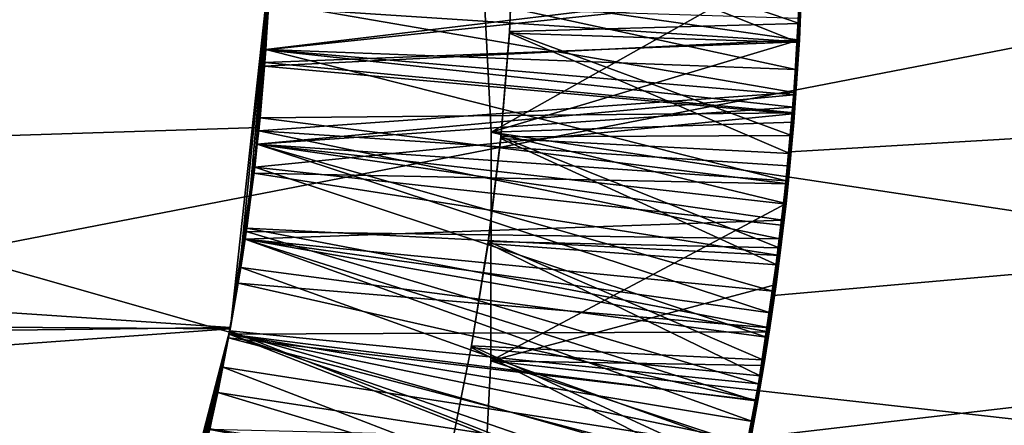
# Model space of a CAD drawing. Header units: metres. Extents: x -258 to 72, y -72 to 102.
# Tile 126 of 256: x -28.106 to -27.305, y -0.457 to -0.127. Entities that reach past the tile are written whole.
import ezdxf

# ---------------------------------------------------------------- set-up
doc = ezdxf.new("R2010")
doc.units = ezdxf.units.M
doc.layers.add('solid_FREESTAND_ASM_SW0005', color=7, linetype='CONTINUOUS')

msp = doc.modelspace()

# ---------------------------------------------------------------- linework, layer by layer
at = {"layer": 'solid_FREESTAND_ASM_SW0005'}
for points in [[(-76.866859, 13.5, 45.799999), (-18.621225, -13.5, 45.799999), (-19.621469, -11.999912, 45.799999)], [(-76.866859, -13.5, 45.799999), (-18.621225, -13.5, 45.799999), (-76.866859, 13.5, 45.799999)], [(-76.866859, 13.5, 45.799999), (-19.621469, -11.999912, 45.799999), (-20.501156, -10.426056, 45.799999)], [(-76.866859, 13.5, 45.799999), (-20.501156, -10.426056, 45.799999), (-21.254854, -8.788127, 45.799999)], [(-76.866859, 13.5, 45.799999), (-21.254854, -8.788127, 45.799999), (-21.877932, -7.096202, 45.799999)], [(-76.866859, 13.5, 45.799999), (-21.877932, -7.096202, 45.799999), (-22.366564, -5.36067, 45.799999)], [(-76.866859, 13.5, 45.799999), (-22.366564, -5.36067, 45.799999), (-22.717751, -3.592184, 45.799999)], [(-76.866859, 13.5, 45.799999), (-22.717751, -3.592184, 45.799999), (-22.929329, -1.801623, 45.799999)], [(-76.866859, 13.5, 45.799999), (-22.929329, -1.801623, 45.799999), (-23, 0, 45.799999)], [(-86.5, 5.75, 111.550003), (-86.5, -5.75, 111.550003), (-24.43742, -5.75, 111.550003)], [(-24.43742, 5.75, 111.550003), (-86.5, 5.75, 111.550003), (-24.43742, -5.75, 111.550003)], [(-56.184334, -5.75, 103.550003), (-25.868656, 5.75001, 103.550003), (-26.203732, 3.95151, 103.550003)], [(-56.184334, 5.75, 103.550003), (-25.868656, 5.75001, 103.550003), (-56.184334, -5.75, 103.550003)], [(-56.184334, -5.75, 103.550003), (-26.203732, 3.95151, 103.550003), (-26.217653, 3.858066, 103.550003)], [(-56.184334, -5.75, 103.550003), (-26.217653, 3.858066, 103.550003), (-26.414162, 2.131207, 103.550003)], [(-56.184334, -5.75, 103.550003), (-26.414162, 2.131207, 103.550003), (-26.429197, 1.935864, 103.550003)], [(-56.184334, -5.75, 103.550003), (-26.429197, 1.935864, 103.550003), (-26.49826, 0.303701, 103.550003)], [(-56.184334, -5.75, 103.550003), (-26.49826, 0.303701, 103.550003), (-26.500002, 0.004287, 103.550003)], [(72.351036, -4.645123, -887), (-72.5, 0, -887), (72.5, 0, -887)], [(72.351036, -4.645123, -887), (-72.351036, -4.645118, -887), (-72.5, 0, -887)], [(-56.184334, -5.75, 103.550003), (-26.500002, 0.004287, 103.550003), (-26.443668, -1.726965, 103.550003)], [(-23.478117, -1.004642, 43.906601), (-36, 0, 43.950001), (-23.5, 0, 43.950001)], [(-36, -1.178601, 43.890228), (-36, 0, 43.950001), (-23.478117, -1.004642, 43.906601)], [(-32.785225, -3.39164, -872.137024), (-23.200001, 0, -872), (-32.886406, 0, -872.135803)], [(-27.731375, -0.037509, 17.228588), (-23, 0, 17.009905), (-22.981075, -0.932848, 17.044109)], [(-23.494074, -0.526527, 20.661905), (-23.5, 0, 20.65), (-27.510511, -0.467552, 20.659386)], [(-27.492384, -0.351789, 20.655313), (-27.510511, -0.467552, 20.659386), (-23.5, 0, 20.65)], [(-27.479095, -0.2349, 20.652369), (-27.492384, -0.351789, 20.655313), (-23.5, 0, 20.65)], [(-27.471355, -0.117422, 20.650591), (-27.479095, -0.2349, 20.652369), (-23.5, 0, 20.65)], [(-32.785225, -3.39164, -872.137024), (-23.126789, -1.841652, -872), (-23.200001, 0, -872)], [(-32.123413, -0.014942, 18.700001), (-32.095703, -0.349212, 18.700001), (-27.900597, -0.050076, 18.700001)], [(-27.7222, -0.218957, 17.23004), (-27.731375, -0.037509, 17.228588), (-22.981075, -0.932848, 17.044109)], [(-27.46871, -0.076344, 17.379068), (-27.731375, -0.037509, 17.228588), (-27.7222, -0.218957, 17.23004)], [(-27.703575, -0.050967, 18.044388), (-27.471214, -0.130477, 18.176626), (-27.467865, -0.039934, 18.181164)], [(-27.471214, -0.130477, 18.176626), (-27.468229, -0.056331, 18.280251), (-27.467865, -0.039934, 18.181164)], [(-32.095703, -0.349212, 18.700001), (-27.911045, -0.215101, 18.700001), (-27.900597, -0.050076, 18.700001)], [(-27.900597, -0.050076, 18.700001), (-27.911045, -0.215101, 18.700001), (-27.903051, -0.113163, 18.727047)], [(-27.472115, -0.145986, 18.275747), (-27.707327, -0.138406, 18.411266), (-27.703613, -0.052546, 18.416107)], [(-27.70723, -0.136857, 18.039726), (-27.703613, -0.052546, 18.416107), (-27.707327, -0.138406, 18.411266)], [(-27.703575, -0.050967, 18.044388), (-27.703613, -0.052546, 18.416107), (-27.70723, -0.136857, 18.039726)], [(-27.703575, -0.050967, 18.044388), (-27.70723, -0.136857, 18.039726), (-27.471214, -0.130477, 18.176626)], [(-27.468229, -0.056331, 18.280251), (-27.472115, -0.145986, 18.275747), (-27.703613, -0.052546, 18.416107)], [(-27.471214, -0.130477, 18.176626), (-27.472115, -0.145986, 18.275747), (-27.468229, -0.056331, 18.280251)], [(-32.121357, -0.096462, 17.799999), (-27.90131, -0.074172, 17.799999), (-27.934237, -0.377656, 17.799999)], [(-27.934237, -0.377656, 17.799999), (-27.90131, -0.074172, 17.799999), (-27.927988, -0.34171, 17.71117)], [(-27.90131, -0.074172, 17.799999), (-27.921114, -0.297035, 17.714117), (-27.927988, -0.34171, 17.71117)], [(-27.90131, -0.074172, 17.799999), (-27.915201, -0.252223, 17.717056), (-27.921114, -0.297035, 17.714117)], [(-27.90131, -0.074172, 17.799999), (-27.910257, -0.207299, 17.719975), (-27.915201, -0.252223, 17.717056)], [(-27.90131, -0.074172, 17.799999), (-27.906281, -0.162282, 17.722874), (-27.910257, -0.207299, 17.719975)], [(-27.90131, -0.074172, 17.799999), (-27.903273, -0.117198, 17.725744), (-27.906281, -0.162282, 17.722874)], [(-27.905491, -0.151751, 20.324842), (-27.901356, -0.075437, 20.3293), (-27.905485, -0.151689, 20.123251)], [(-27.470747, -0.10582, 20.57795), (-27.901356, -0.075437, 20.3293), (-27.905491, -0.151751, 20.324842)], [(-27.901356, -0.075437, 20.3293), (-27.901354, -0.075387, 20.128057), (-27.905485, -0.151689, 20.123251)], [(-27.470837, -0.09931, 19.878603), (-27.905485, -0.151689, 20.123251), (-27.901354, -0.075387, 20.128057)], [(-27.901625, -0.082599, 19.528013), (-27.901352, -0.075368, 19.328121), (-27.905483, -0.151656, 19.323324)], [(-27.474258, -0.16797, 19.074987), (-27.905483, -0.151656, 19.323324), (-27.901352, -0.075368, 19.328121)], [(-27.469643, -0.076871, 19.07962), (-27.474258, -0.16797, 19.074987), (-27.901352, -0.075368, 19.328121)], [(-27.46871, -0.076344, 17.379068), (-27.7222, -0.218957, 17.23004), (-27.47139, -0.143834, 17.375952)], [(-27.471752, -0.126386, 18.976816), (-27.474258, -0.16797, 19.074987), (-27.469643, -0.076871, 19.07962)], [(-27.46871, -0.076344, 17.379068), (-27.47139, -0.143834, 17.375952), (-27.469036, -0.087951, 17.478819)], [(-27.906498, -0.165065, 19.523058), (-27.901625, -0.082599, 19.528013), (-27.905483, -0.151656, 19.323324)], [(-27.472961, -0.143714, 19.774715), (-27.901625, -0.082599, 19.528013), (-27.906498, -0.165065, 19.523058)], [(-27.469036, -0.087951, 17.478819), (-27.471478, -0.145417, 17.475681), (-27.903273, -0.117198, 17.725744)], [(-27.472961, -0.143714, 19.774715), (-27.470268, -0.083679, 19.777718), (-27.901625, -0.082599, 19.528013)], [(-27.472961, -0.143714, 19.774715), (-27.470837, -0.09931, 19.878603), (-27.470268, -0.083679, 19.777718)], [(-27.47139, -0.143834, 17.375952), (-27.471478, -0.145417, 17.475681), (-27.469036, -0.087951, 17.478819)], [(-32.081631, -0.427988, 17.799999), (-32.121357, -0.096462, 17.799999), (-27.934237, -0.377656, 17.799999)], [(-27.470837, -0.09931, 19.878603), (-27.475878, -0.188472, 19.873934), (-27.905485, -0.151689, 20.123251)], [(-27.472961, -0.143714, 19.774715), (-27.475878, -0.188472, 19.873934), (-27.470837, -0.09931, 19.878603)], [(-27.476074, -0.198439, 20.573498), (-27.470747, -0.10582, 20.57795), (-27.905491, -0.151751, 20.324842)], [(-27.476074, -0.198439, 20.573498), (-27.471355, -0.117422, 20.650591), (-27.470747, -0.10582, 20.57795)], [(-27.911045, -0.215101, 18.700001), (-27.911322, -0.217761, 18.720518), (-27.903051, -0.113163, 18.727047)], [(-27.475599, -0.186568, 18.973629), (-27.903051, -0.113163, 18.727047), (-27.911322, -0.217761, 18.720518)], [(-27.471478, -0.145417, 17.475681), (-27.906281, -0.162282, 17.722874), (-27.903273, -0.117198, 17.725744)], [(-27.475599, -0.186568, 18.973629), (-27.471752, -0.126386, 18.976816), (-27.903051, -0.113163, 18.727047)], [(-27.476074, -0.198439, 20.573498), (-27.479095, -0.2349, 20.652369), (-27.471355, -0.117422, 20.650591)], [(-27.475599, -0.186568, 18.973629), (-27.474258, -0.16797, 19.074987), (-27.471752, -0.126386, 18.976816)], [(-27.70723, -0.136857, 18.039726), (-27.477877, -0.221636, 18.172041), (-27.471214, -0.130477, 18.176626)], [(-27.477877, -0.221636, 18.172041), (-27.472115, -0.145986, 18.275747), (-27.471214, -0.130477, 18.176626)], [(-27.477064, -0.203901, 19.771755), (-27.472961, -0.143714, 19.774715), (-27.906498, -0.165065, 19.523058)], [(-27.47139, -0.143834, 17.375952), (-27.7222, -0.218957, 17.23004), (-27.475893, -0.21069, 17.372839)], [(-27.479248, -0.236226, 18.271202), (-27.714373, -0.224034, 18.406498), (-27.707327, -0.138406, 18.411266)], [(-27.71422, -0.22253, 18.034981), (-27.707327, -0.138406, 18.411266), (-27.714373, -0.224034, 18.406498)], [(-27.70723, -0.136857, 18.039726), (-27.707327, -0.138406, 18.411266), (-27.71422, -0.22253, 18.034981)], [(-27.70723, -0.136857, 18.039726), (-27.71422, -0.22253, 18.034981), (-27.477877, -0.221636, 18.172041)], [(-27.472115, -0.145986, 18.275747), (-27.479248, -0.236226, 18.271202), (-27.707327, -0.138406, 18.411266)], [(-27.477064, -0.203901, 19.771755), (-27.475878, -0.188472, 19.873934), (-27.472961, -0.143714, 19.774715)], [(-27.47139, -0.143834, 17.375952), (-27.475893, -0.21069, 17.372839), (-27.471478, -0.145417, 17.475681)], [(-27.912489, -0.228678, 20.320154), (-27.905491, -0.151751, 20.324842), (-27.912479, -0.228608, 20.11846)], [(-27.476074, -0.198439, 20.573498), (-27.905491, -0.151751, 20.324842), (-27.912489, -0.228678, 20.320154)], [(-27.905491, -0.151751, 20.324842), (-27.905485, -0.151689, 20.123251), (-27.912479, -0.228608, 20.11846)], [(-27.475878, -0.188472, 19.873934), (-27.912479, -0.228608, 20.11846), (-27.905485, -0.151689, 20.123251)], [(-27.906498, -0.165065, 19.523058), (-27.905483, -0.151656, 19.323324), (-27.912476, -0.228567, 19.31852)], [(-27.48205, -0.258468, 19.070343), (-27.912476, -0.228567, 19.31852), (-27.905483, -0.151656, 19.323324)], [(-27.471478, -0.145417, 17.475681), (-27.475277, -0.202993, 17.472513), (-27.906281, -0.162282, 17.722874)], [(-27.474258, -0.16797, 19.074987), (-27.48205, -0.258468, 19.070343), (-27.905483, -0.151656, 19.323324)], [(-27.477877, -0.221636, 18.172041), (-27.479248, -0.236226, 18.271202), (-27.472115, -0.145986, 18.275747)], [(-27.475893, -0.21069, 17.372839), (-27.475277, -0.202993, 17.472513), (-27.471478, -0.145417, 17.475681)], [(-27.914602, -0.24721, 19.518162), (-27.906498, -0.165065, 19.523058), (-27.912476, -0.228567, 19.31852)], [(-27.477064, -0.203901, 19.771755), (-27.906498, -0.165065, 19.523058), (-27.914602, -0.24721, 19.518162)], [(-27.475277, -0.202993, 17.472513), (-27.910257, -0.207299, 17.719975), (-27.906281, -0.162282, 17.722874)], [(-27.480818, -0.246304, 18.970459), (-27.48205, -0.258468, 19.070343), (-27.474258, -0.16797, 19.074987)], [(-27.480818, -0.246304, 18.970459), (-27.474258, -0.16797, 19.074987), (-27.475599, -0.186568, 18.973629)], [(-27.475878, -0.188472, 19.873934), (-27.483973, -0.277251, 19.869249), (-27.912479, -0.228608, 20.11846)], [(-27.480818, -0.246304, 18.970459), (-27.475599, -0.186568, 18.973629), (-27.911322, -0.217761, 18.720518)], [(-27.477064, -0.203901, 19.771755), (-27.483973, -0.277251, 19.869249), (-27.475878, -0.188472, 19.873934)], [(-27.484709, -0.290409, 20.569038), (-27.476074, -0.198439, 20.573498), (-27.912489, -0.228678, 20.320154)], [(-27.484709, -0.290409, 20.569038), (-27.479095, -0.2349, 20.652369), (-27.476074, -0.198439, 20.573498)], [(-27.480497, -0.260936, 17.46932), (-27.915201, -0.252223, 17.717056), (-27.910257, -0.207299, 17.719975)], [(-27.485903, -0.294496, 19.767374), (-27.477064, -0.203901, 19.771755), (-27.914602, -0.24721, 19.518162)], [(-27.475277, -0.202993, 17.472513), (-27.480497, -0.260936, 17.46932), (-27.910257, -0.207299, 17.719975)], [(-27.485903, -0.294496, 19.767374), (-27.483973, -0.277251, 19.869249), (-27.477064, -0.203901, 19.771755)], [(-27.475893, -0.21069, 17.372839), (-27.480497, -0.260936, 17.46932), (-27.475277, -0.202993, 17.472513)], [(-32.095703, -0.349212, 18.700001), (-27.934444, -0.378793, 18.700001), (-27.911045, -0.215101, 18.700001)], [(-27.911045, -0.215101, 18.700001), (-27.934444, -0.378793, 18.700001), (-27.911322, -0.217761, 18.720518)], [(-27.475893, -0.21069, 17.372839), (-27.7222, -0.218957, 17.23004), (-27.482185, -0.27693, 17.369711)], [(-27.475893, -0.21069, 17.372839), (-27.482185, -0.27693, 17.369711), (-27.480497, -0.260936, 17.46932)], [(-27.934444, -0.378793, 18.700001), (-27.921467, -0.299506, 18.715364), (-27.911322, -0.217761, 18.720518)], [(-27.487389, -0.305695, 18.96731), (-27.911322, -0.217761, 18.720518), (-27.921467, -0.299506, 18.715364)], [(-27.487389, -0.305695, 18.96731), (-27.480818, -0.246304, 18.970459), (-27.911322, -0.217761, 18.720518)], [(-27.489655, -0.326724, 18.266623), (-27.724737, -0.309301, 18.401817), (-27.714373, -0.224034, 18.406498)], [(-27.724529, -0.307831, 18.030142), (-27.714373, -0.224034, 18.406498), (-27.724737, -0.309301, 18.401817)], [(-27.71422, -0.22253, 18.034981), (-27.714373, -0.224034, 18.406498), (-27.724529, -0.307831, 18.030142)], [(-27.71422, -0.22253, 18.034981), (-27.724529, -0.307831, 18.030142), (-27.487867, -0.313014, 18.167423)], [(-27.722401, -0.404916, 17.234703), (-27.7222, -0.218957, 17.23004), (-22.981075, -0.932848, 17.044109)], [(-27.482185, -0.27693, 17.369711), (-27.7222, -0.218957, 17.23004), (-27.722401, -0.404916, 17.234703)], [(-27.479248, -0.236226, 18.271202), (-27.489655, -0.326724, 18.266623), (-27.714373, -0.224034, 18.406498)], [(-27.71422, -0.22253, 18.034981), (-27.487867, -0.313014, 18.167423), (-27.477877, -0.221636, 18.172041)], [(-27.487867, -0.313014, 18.167423), (-27.479248, -0.236226, 18.271202), (-27.477877, -0.221636, 18.172041)], [(-27.922405, -0.305936, 20.315414), (-27.912489, -0.228678, 20.320154), (-27.922392, -0.30585, 20.113644)], [(-27.484709, -0.290409, 20.569038), (-27.912489, -0.228678, 20.320154), (-27.922405, -0.305936, 20.315414)], [(-27.912489, -0.228678, 20.320154), (-27.912479, -0.228608, 20.11846), (-27.922392, -0.30585, 20.113644)], [(-27.495136, -0.365804, 19.864548), (-27.922392, -0.30585, 20.113644), (-27.912479, -0.228608, 20.11846)], [(-27.914602, -0.24721, 19.518162), (-27.912476, -0.228567, 19.31852), (-27.922386, -0.305807, 19.31369)], [(-27.492954, -0.348251, 19.065697), (-27.922386, -0.305807, 19.31369), (-27.912476, -0.228567, 19.31852)], [(-27.483973, -0.277251, 19.869249), (-27.495136, -0.365804, 19.864548), (-27.912479, -0.228608, 20.11846)], [(-27.48205, -0.258468, 19.070343), (-27.492954, -0.348251, 19.065697), (-27.912476, -0.228567, 19.31852)], [(-27.484709, -0.290409, 20.569038), (-27.492384, -0.351789, 20.655313), (-27.479095, -0.2349, 20.652369)], [(-27.487867, -0.313014, 18.167423), (-27.489655, -0.326724, 18.266623), (-27.479248, -0.236226, 18.271202)], [(-27.925915, -0.32889, 19.513311), (-27.914602, -0.24721, 19.518162), (-27.922386, -0.305807, 19.31369)], [(-27.498045, -0.385507, 19.763031), (-27.914602, -0.24721, 19.518162), (-27.925915, -0.32889, 19.513311)], [(-27.498045, -0.385507, 19.763031), (-27.485903, -0.294496, 19.767374), (-27.914602, -0.24721, 19.518162)], [(-27.487389, -0.305695, 18.96731), (-27.48205, -0.258468, 19.070343), (-27.480818, -0.246304, 18.970459)], [(-27.487183, -0.319256, 17.466108), (-27.921114, -0.297035, 17.714117), (-27.915201, -0.252223, 17.717056)], [(-27.480497, -0.260936, 17.46932), (-27.487183, -0.319256, 17.466108), (-27.915201, -0.252223, 17.717056)], [(-27.487389, -0.305695, 18.96731), (-27.492954, -0.348251, 19.065697), (-27.48205, -0.258468, 19.070343)], [(-27.482185, -0.27693, 17.369711), (-27.487183, -0.319256, 17.466108), (-27.480497, -0.260936, 17.46932)], [(-27.482185, -0.27693, 17.369711), (-27.722401, -0.404916, 17.234703), (-27.490295, -0.342813, 17.366533)], [(-27.485903, -0.294496, 19.767374), (-27.495136, -0.365804, 19.864548), (-27.483973, -0.277251, 19.869249)], [(-27.482185, -0.27693, 17.369711), (-27.490295, -0.342813, 17.366533), (-27.487183, -0.319256, 17.466108)], [(-27.496567, -0.381262, 20.564575), (-27.484709, -0.290409, 20.569038), (-27.922405, -0.305936, 20.315414)], [(-27.498045, -0.385507, 19.763031), (-27.495136, -0.365804, 19.864548), (-27.485903, -0.294496, 19.767374)], [(-27.496567, -0.381262, 20.564575), (-27.492384, -0.351789, 20.655313), (-27.484709, -0.290409, 20.569038)], [(-27.934444, -0.378793, 18.700001), (-27.934727, -0.380328, 18.71023), (-27.921467, -0.299506, 18.715364)], [(-27.504566, -0.423551, 18.961069), (-27.921467, -0.299506, 18.715364), (-27.934727, -0.380328, 18.71023)], [(-27.495388, -0.378027, 17.462885), (-27.927988, -0.34171, 17.71117), (-27.921114, -0.297035, 17.714117)], [(-27.504566, -0.423551, 18.961069), (-27.487389, -0.305695, 18.96731), (-27.921467, -0.299506, 18.715364)], [(-27.487183, -0.319256, 17.466108), (-27.495388, -0.378027, 17.462885), (-27.921114, -0.297035, 17.714117)], [(-27.93527, -0.383267, 20.310602), (-27.922405, -0.305936, 20.315414), (-27.935251, -0.383158, 20.108829)], [(-27.496567, -0.381262, 20.564575), (-27.922405, -0.305936, 20.315414), (-27.93527, -0.383267, 20.310602)], [(-27.922405, -0.305936, 20.315414), (-27.922392, -0.30585, 20.113644), (-27.935251, -0.383158, 20.108829)], [(-27.50942, -0.454251, 19.859835), (-27.935251, -0.383158, 20.108829), (-27.922392, -0.30585, 20.113644)], [(-27.925915, -0.32889, 19.513311), (-27.922386, -0.305807, 19.31369), (-27.935244, -0.383115, 19.308859)], [(-27.506926, -0.437265, 19.061056), (-27.935244, -0.383115, 19.308859), (-27.922386, -0.305807, 19.31369)], [(-27.495136, -0.365804, 19.864548), (-27.50942, -0.454251, 19.859835), (-27.922392, -0.30585, 20.113644)], [(-27.492954, -0.348251, 19.065697), (-27.506926, -0.437265, 19.061056), (-27.922386, -0.305807, 19.31369)], [(-27.503294, -0.416986, 18.262032), (-27.738405, -0.394085, 18.397234), (-27.724737, -0.309301, 18.401817)], [(-27.738146, -0.392648, 18.025198), (-27.724737, -0.309301, 18.401817), (-27.738405, -0.394085, 18.397234)], [(-27.724529, -0.307831, 18.030142), (-27.724737, -0.309301, 18.401817), (-27.738146, -0.392648, 18.025198)], [(-27.724529, -0.307831, 18.030142), (-27.738146, -0.392648, 18.025198), (-27.501148, -0.404115, 18.16279)], [(-27.489655, -0.326724, 18.266623), (-27.503294, -0.416986, 18.262032), (-27.724737, -0.309301, 18.401817)], [(-27.724529, -0.307831, 18.030142), (-27.501148, -0.404115, 18.16279), (-27.487867, -0.313014, 18.167423)], [(-27.504566, -0.423551, 18.961069), (-27.492954, -0.348251, 19.065697), (-27.487389, -0.305695, 18.96731)], [(-27.501148, -0.404115, 18.16279), (-27.489655, -0.326724, 18.266623), (-27.487867, -0.313014, 18.167423)], [(-27.490295, -0.342813, 17.366533), (-27.495388, -0.378027, 17.462885), (-27.487183, -0.319256, 17.466108)], [(-27.501148, -0.404115, 18.16279), (-27.503294, -0.416986, 18.262032), (-27.489655, -0.326724, 18.266623)], [(-27.94042, -0.410038, 19.508478), (-27.925915, -0.32889, 19.513311), (-27.935244, -0.383115, 19.308859)], [(-27.513536, -0.476612, 19.758713), (-27.925915, -0.32889, 19.513311), (-27.94042, -0.410038, 19.508478)], [(-27.513536, -0.476612, 19.758713), (-27.498045, -0.385507, 19.763031), (-27.925915, -0.32889, 19.513311)], [(-27.505123, -0.43709, 17.459658), (-27.935823, -0.386229, 17.708214), (-27.927988, -0.34171, 17.71117)], [(-27.934237, -0.377656, 17.799999), (-27.927988, -0.34171, 17.71117), (-27.935823, -0.386229, 17.708214)], [(-27.495388, -0.378027, 17.462885), (-27.505123, -0.43709, 17.459658), (-27.927988, -0.34171, 17.71117)], [(-27.490295, -0.342813, 17.366533), (-27.722401, -0.404916, 17.234703), (-27.500227, -0.408529, 17.363297)], [(-27.490295, -0.342813, 17.366533), (-27.500227, -0.408529, 17.363297), (-27.495388, -0.378027, 17.462885)], [(-32.095703, -0.349212, 18.700001), (-32.017731, -0.675432, 18.700001), (-27.934444, -0.378793, 18.700001)], [(-27.496567, -0.381262, 20.564575), (-27.510511, -0.467552, 20.659386), (-27.492384, -0.351789, 20.655313)], [(-27.504566, -0.423551, 18.961069), (-27.506926, -0.437265, 19.061056), (-27.492954, -0.348251, 19.065697)], [(-27.498045, -0.385507, 19.763031), (-27.50942, -0.454251, 19.859835), (-27.495136, -0.365804, 19.864548)], [(-32.081631, -0.427988, 17.799999), (-27.934237, -0.377656, 17.799999), (-28.010813, -0.673152, 17.799999)], [(-32.017731, -0.675432, 18.700001), (-27.970652, -0.540138, 18.700001), (-27.934444, -0.378793, 18.700001)], [(-28.010813, -0.673152, 17.799999), (-27.934237, -0.377656, 17.799999), (-28.002756, -0.648859, 17.690573)], [(-27.934237, -0.377656, 17.799999), (-27.989254, -0.605725, 17.693485), (-28.002756, -0.648859, 17.690573)], [(-27.934237, -0.377656, 17.799999), (-27.976683, -0.562308, 17.696411), (-27.989254, -0.605725, 17.693485)], [(-27.934237, -0.377656, 17.799999), (-27.96505, -0.51863, 17.699352), (-27.976683, -0.562308, 17.696411)], [(-27.934444, -0.378793, 18.700001), (-27.970652, -0.540138, 18.700001), (-27.951132, -0.460588, 18.705101)], [(-27.934237, -0.377656, 17.799999), (-27.954359, -0.47471, 17.702301), (-27.96505, -0.51863, 17.699352)], [(-27.934237, -0.377656, 17.799999), (-27.944614, -0.43057, 17.705257), (-27.954359, -0.47471, 17.702301)], [(-27.934444, -0.378793, 18.700001), (-27.951132, -0.460588, 18.705101), (-27.934727, -0.380328, 18.71023)], [(-27.527149, -0.540551, 18.954903), (-27.934727, -0.380328, 18.71023), (-27.951132, -0.460588, 18.705101)], [(-27.951099, -0.460444, 20.305727), (-27.93527, -0.383267, 20.310602), (-27.951067, -0.460297, 20.104031)], [(-27.511574, -0.470843, 20.560095), (-27.93527, -0.383267, 20.310602), (-27.951099, -0.460444, 20.305727)], [(-27.93527, -0.383267, 20.310602), (-27.935251, -0.383158, 20.108829), (-27.951067, -0.460297, 20.104031)], [(-27.526913, -0.542722, 19.855108), (-27.951067, -0.460297, 20.104031), (-27.935251, -0.383158, 20.108829)], [(-27.94042, -0.410038, 19.508478), (-27.935244, -0.383115, 19.308859), (-27.951057, -0.460255, 19.304041)], [(-27.523922, -0.525457, 19.056423), (-27.951057, -0.460255, 19.304041), (-27.935244, -0.383115, 19.308859)], [(-27.934237, -0.377656, 17.799999), (-27.935823, -0.386229, 17.708214), (-27.944614, -0.43057, 17.705257)], [(-27.511574, -0.470843, 20.560095), (-27.496567, -0.381262, 20.564575), (-27.93527, -0.383267, 20.310602)], [(-27.50942, -0.454251, 19.859835), (-27.526913, -0.542722, 19.855108), (-27.935251, -0.383158, 20.108829)], [(-27.506926, -0.437265, 19.061056), (-27.523922, -0.525457, 19.056423), (-27.935244, -0.383115, 19.308859)], [(-27.527149, -0.540551, 18.954903), (-27.504566, -0.423551, 18.961069), (-27.934727, -0.380328, 18.71023)], [(-27.511574, -0.470843, 20.560095), (-27.510511, -0.467552, 20.659386), (-27.496567, -0.381262, 20.564575)], [(-27.500227, -0.408529, 17.363297), (-27.505123, -0.43709, 17.459658), (-27.495388, -0.378027, 17.462885)], [(-27.516403, -0.496387, 17.456427), (-27.944614, -0.43057, 17.705257), (-27.935823, -0.386229, 17.708214)], [(-27.505123, -0.43709, 17.459658), (-27.516403, -0.496387, 17.456427), (-27.935823, -0.386229, 17.708214)], [(-27.513536, -0.476612, 19.758713), (-27.50942, -0.454251, 19.859835), (-27.498045, -0.385507, 19.763031)], [(-27.520081, -0.506534, 18.257448), (-27.755356, -0.478276, 18.392757), (-27.738405, -0.394085, 18.397234)], [(-27.755049, -0.476887, 18.020138), (-27.738405, -0.394085, 18.397234), (-27.755356, -0.478276, 18.392757)], [(-27.738146, -0.392648, 18.025198), (-27.738405, -0.394085, 18.397234), (-27.755049, -0.476887, 18.020138)], [(-27.738146, -0.392648, 18.025198), (-27.755049, -0.476887, 18.020138), (-27.517632, -0.49449, 18.158161)], [(-27.503294, -0.416986, 18.262032), (-27.520081, -0.506534, 18.257448), (-27.738405, -0.394085, 18.397234)], [(-27.738146, -0.392648, 18.025198), (-27.517632, -0.49449, 18.158161), (-27.501148, -0.404115, 18.16279)], [(-27.732265, -0.594815, 17.242743), (-27.722401, -0.404916, 17.234703), (-22.981075, -0.932848, 17.044109)], [(-27.512003, -0.474182, 17.359991), (-27.722401, -0.404916, 17.234703), (-27.732265, -0.594815, 17.242743)], [(-27.500227, -0.408529, 17.363297), (-27.722401, -0.404916, 17.234703), (-27.512003, -0.474182, 17.359991)], [(-27.517632, -0.49449, 18.158161), (-27.503294, -0.416986, 18.262032), (-27.501148, -0.404115, 18.16279)], [(-27.500227, -0.408529, 17.363297), (-27.512003, -0.474182, 17.359991), (-27.505123, -0.43709, 17.459658)], [(-27.958105, -0.490579, 19.503643), (-27.94042, -0.410038, 19.508478), (-27.951057, -0.460255, 19.304041)], [(-27.532345, -0.567262, 19.75441), (-27.94042, -0.410038, 19.508478), (-27.958105, -0.490579, 19.503643)], [(-27.532345, -0.567262, 19.75441), (-27.513536, -0.476612, 19.758713), (-27.94042, -0.410038, 19.508478)], [(-27.527149, -0.540551, 18.954903), (-27.506926, -0.437265, 19.061056), (-27.504566, -0.423551, 18.961069)], [(-27.517632, -0.49449, 18.158161), (-27.520081, -0.506534, 18.257448), (-27.503294, -0.416986, 18.262032)], [(-31.992416, -0.749742, 17.799999), (-32.081631, -0.427988, 17.799999), (-28.010813, -0.673152, 17.799999)], [(-27.529226, -0.555777, 17.453201), (-27.954359, -0.47471, 17.702301), (-27.944614, -0.43057, 17.705257)], [(-27.516403, -0.496387, 17.456427), (-27.529226, -0.555777, 17.453201), (-27.944614, -0.43057, 17.705257)], [(-27.527149, -0.540551, 18.954903), (-27.523922, -0.525457, 19.056423), (-27.506926, -0.437265, 19.061056)], [(-27.512003, -0.474182, 17.359991), (-27.516403, -0.496387, 17.456427), (-27.505123, -0.43709, 17.459658)], [(-27.513536, -0.476612, 19.758713), (-27.526913, -0.542722, 19.855108), (-27.50942, -0.454251, 19.859835)]]:
    msp.add_3dface(points, dxfattribs=at)

doc.saveas('drawing.dxf')
